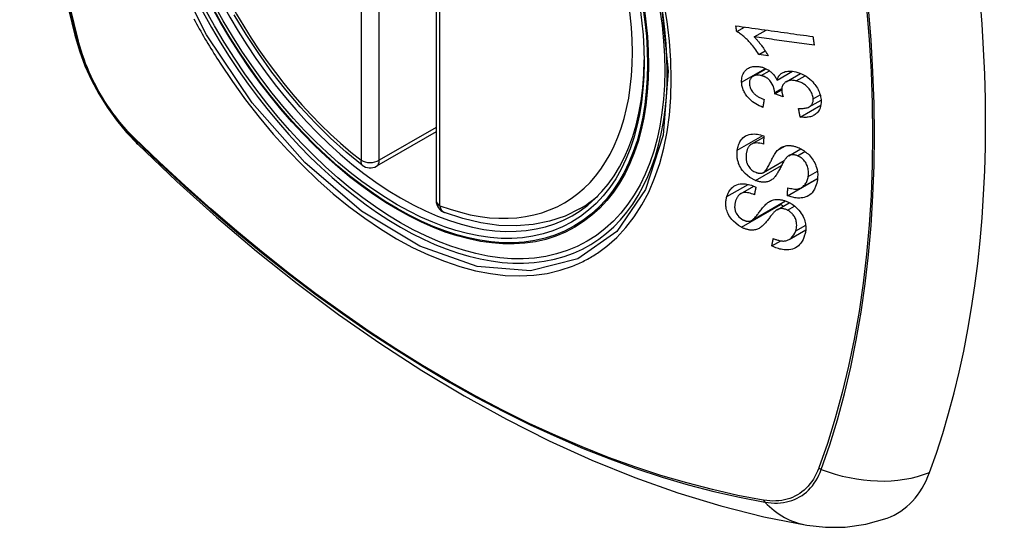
# Model space of a CAD drawing. Header units: inches. Extents: x 581 to 683, y 225 to 315.
# Tile 80 of 89: x 634.294 to 635.198, y 282.113 to 282.579. Entities that reach past the tile are written whole.
import ezdxf

# ---------------------------------------------------------------- set-up
doc = ezdxf.new("R2010")
doc.units = ezdxf.units.IN
doc.header["$MEASUREMENT"] = 0
doc.layers.add('Visible Edges(ANSI)', color=7, linetype='Continuous', lineweight=25)
doc.layers.add('Visible Tangent Edges(ANSI)', color=7, linetype='Continuous', lineweight=25)

msp = doc.modelspace()

# ---------------------------------------------------------------- linework, layer by layer
at = {"layer": 'Visible Edges(ANSI)'}
for p, q in [((634.67626, 282.89875), (634.67626, 282.41345)), ((634.95225, 282.56858), (634.95933, 282.57266)), ((634.96829, 282.5636), (634.97923, 282.56989)), ((634.97274, 282.54742), (634.97848, 282.55073)), ((634.98114, 282.54627), (634.97274, 282.54742)), ((634.96734, 282.5275), (634.97921, 282.53434)), ((634.9894, 282.52393), (635.00345, 282.53202)), ((634.99769, 282.52247), (635.01089, 282.53006)), ((634.98714, 282.51131), (634.99362, 282.51504)), ((634.99486, 282.50867), (634.98714, 282.51131)), ((635.01884, 282.4994), (635.02971, 282.50566)), ((635.01057, 282.49004), (635.02955, 282.50097)), ((634.67626, 282.47638), (634.62158, 282.4449)), ((634.9657, 282.46511), (634.97714, 282.47169)), ((635, 282.45451), (635.01108, 282.4609)), ((634.9768, 282.43911), (634.9959, 282.45011)), ((634.99892, 282.41778), (635.02638, 282.43359)), ((635.01173, 282.42522), (635.0265, 282.43373)), ((635.02638, 282.43359), (635.02639, 282.43366)), ((635.02648, 282.43352), (635.02638, 282.43359)), ((634.9559, 282.41964), (634.9679, 282.42655)), ((634.96581, 282.39504), (634.99701, 282.413)), ((634.80807, 282.40571), (634.81838, 282.41164)), ((634.98933, 282.40491), (635.00058, 282.41138)), ((635.00049, 282.37762), (635.01566, 282.38636)), ((634.98456, 282.37175), (634.99266, 282.37641))]:
    msp.add_line(p, q, dxfattribs=at)
at = {"layer": 'Visible Edges(ANSI)', "flags": 128}
for points in [[(634.34797, 283.2731), (634.33514, 283.23499), (634.32408, 283.19576), (634.31479, 283.15547), (634.30724, 283.1142), (634.3014, 283.07201), (634.29725, 283.02896), (634.29478, 282.98512), (634.29396, 282.94055), (634.29477, 282.8953), (634.2972, 282.84945), (634.30122, 282.80305), (634.30681, 282.75618), (634.31396, 282.70889), (634.32264, 282.66125), (634.33283, 282.61334), (634.34451, 282.56522)], [(634.60845, 282.4458), (634.59375, 282.4578), (634.57932, 282.47079), (634.56523, 282.4847), (634.55153, 282.49946), (634.53829, 282.51503), (634.52556, 282.53132), (634.5134, 282.54826), (634.50185, 282.56578), (634.49098, 282.58379)], [(634.95225, 282.56858), (634.95222, 282.56879), (634.95219, 282.56901), (634.95216, 282.56922), (634.95213, 282.56944), (634.95209, 282.56965), (634.95206, 282.56987), (634.95203, 282.57008), (634.952, 282.5703), (634.95197, 282.57051), (634.95194, 282.57073), (634.95191, 282.57094), (634.95188, 282.57116), (634.95185, 282.57137), (634.95182, 282.57159), (634.95179, 282.5718), (634.95176, 282.57202), (634.95173, 282.57223), (634.9517, 282.57245), (634.95167, 282.57266), (634.95164, 282.57288), (634.95161, 282.57309), (634.95158, 282.57331), (634.95155, 282.57353), (634.95152, 282.57374)], [(634.95152, 282.57374), (634.95445, 282.57333), (634.95738, 282.57293), (634.96032, 282.57252), (634.96326, 282.57211), (634.96621, 282.5717), (634.96917, 282.57129), (634.97212, 282.57088), (634.97508, 282.57047), (634.97805, 282.57006), (634.98101, 282.56965), (634.98397, 282.56924), (634.98694, 282.56883), (634.9899, 282.56842), (634.99286, 282.56801), (634.99582, 282.5676), (634.99877, 282.56719), (635.00173, 282.56678), (635.00468, 282.56637), (635.00762, 282.56596), (635.01056, 282.56556), (635.01349, 282.56515), (635.01641, 282.56475), (635.01933, 282.56434), (635.02223, 282.56394)], [(634.97274, 282.54742), (634.97179, 282.54891), (634.97084, 282.55033), (634.9699, 282.55168), (634.96895, 282.55296), (634.96802, 282.55418), (634.96709, 282.55534), (634.96618, 282.55643), (634.96527, 282.55747), (634.96439, 282.55845), (634.96352, 282.55938), (634.96267, 282.56025), (634.96184, 282.56107), (634.96104, 282.56184), (634.96027, 282.56256), (634.95952, 282.56324), (634.95877, 282.5639), (634.958, 282.56455), (634.95721, 282.56519), (634.95641, 282.56582), (634.9556, 282.56642), (634.95478, 282.567), (634.95394, 282.56756), (634.9531, 282.56808), (634.95225, 282.56858)], [(634.34451, 282.56522), (634.34875, 282.55092), (634.35389, 282.53719), (634.35988, 282.52398), (634.36668, 282.51125), (634.3743, 282.49899), (634.38275, 282.4872), (634.39208, 282.47587), (634.40235, 282.46505)], [(634.96829, 282.5636), (634.96878, 282.56312), (634.96926, 282.56263), (634.96974, 282.56212), (634.97021, 282.56162), (634.97068, 282.5611), (634.97114, 282.56058), (634.97159, 282.56005), (634.97204, 282.55952), (634.97248, 282.55898), (634.97292, 282.55844), (634.97335, 282.5579), (634.97377, 282.55736), (634.97418, 282.55682), (634.97459, 282.55629), (634.97505, 282.55567), (634.97559, 282.55493), (634.9762, 282.55408), (634.97687, 282.55313), (634.97757, 282.55211), (634.97829, 282.55102), (634.97903, 282.54988), (634.97976, 282.5487), (634.98047, 282.54749), (634.98114, 282.54627)], [(635.02344, 282.556), (635.02116, 282.55631), (635.01887, 282.55663), (635.01659, 282.55694), (635.01429, 282.55726), (635.012, 282.55757), (635.0097, 282.55789), (635.0074, 282.55821), (635.0051, 282.55852), (635.0028, 282.55884), (635.0005, 282.55916), (634.99819, 282.55947), (634.99589, 282.55979), (634.99358, 282.56011), (634.99128, 282.56043), (634.98897, 282.56074), (634.98667, 282.56106), (634.98437, 282.56138), (634.98206, 282.5617), (634.97976, 282.56201), (634.97746, 282.56233), (634.97517, 282.56265), (634.97287, 282.56296), (634.97058, 282.56328), (634.96829, 282.5636)], [(635.02223, 282.56394), (635.02228, 282.56361), (635.02233, 282.56328), (635.02238, 282.56295), (635.02243, 282.56262), (635.02248, 282.56228), (635.02253, 282.56195), (635.02258, 282.56162), (635.02263, 282.56129), (635.02268, 282.56096), (635.02273, 282.56063), (635.02278, 282.5603), (635.02283, 282.55997), (635.02288, 282.55964), (635.02293, 282.5593), (635.02299, 282.55897), (635.02304, 282.55864), (635.02309, 282.55831), (635.02314, 282.55798), (635.02319, 282.55765), (635.02324, 282.55732), (635.02329, 282.55699), (635.02334, 282.55666), (635.02339, 282.55633), (635.02344, 282.556)], [(634.95678, 282.5221), (634.95677, 282.52345), (634.95685, 282.52478), (634.95703, 282.52607), (634.95732, 282.52731), (634.9577, 282.52851), (634.95819, 282.52965), (634.95878, 282.53073), (634.95945, 282.53174), (634.96021, 282.53266), (634.96106, 282.5335), (634.96201, 282.53425), (634.96302, 282.53489), (634.96405, 282.5354), (634.96508, 282.53579), (634.96608, 282.53609), (634.96705, 282.5363), (634.96796, 282.53645), (634.96887, 282.53654), (634.96979, 282.53658), (634.97073, 282.53657), (634.97167, 282.53651), (634.97263, 282.5364), (634.9736, 282.53624), (634.97458, 282.53603)], [(634.97458, 282.53603), (634.97524, 282.53587), (634.9759, 282.53568), (634.97655, 282.53546), (634.9772, 282.53523), (634.97785, 282.53497), (634.9785, 282.53469), (634.97914, 282.53438), (634.97977, 282.53405), (634.98039, 282.5337), (634.98101, 282.53333), (634.98163, 282.53292), (634.98227, 282.53248), (634.98293, 282.53198), (634.9836, 282.53144), (634.98428, 282.53084), (634.98496, 282.53018), (634.98564, 282.52948), (634.98628, 282.52874), (634.98689, 282.52797), (634.98746, 282.5272), (634.98799, 282.5264), (634.98849, 282.52559), (634.98896, 282.52476), (634.9894, 282.52393)], [(634.9894, 282.52393), (634.98955, 282.52454), (634.98974, 282.52513), (634.98995, 282.5257), (634.99019, 282.52626), (634.99045, 282.52681), (634.99075, 282.52733), (634.99107, 282.52783), (634.99143, 282.52832), (634.99181, 282.52877), (634.99223, 282.52921), (634.99267, 282.52961), (634.99314, 282.52998), (634.99364, 282.53033), (634.9942, 282.53067), (634.99489, 282.53103), (634.99575, 282.53138), (634.99677, 282.53171), (634.99797, 282.53197), (634.99932, 282.53215), (635.00071, 282.5322), (635.00214, 282.53215), (635.00359, 282.532), (635.00506, 282.53177), (635.00654, 282.53145)], [(635.00654, 282.53145), (635.00847, 282.53092), (635.01038, 282.53026), (635.01228, 282.52946), (635.01415, 282.52851), (635.01595, 282.52743), (635.01768, 282.52621), (635.01933, 282.52488), (635.02081, 282.52353), (635.0221, 282.52221), (635.02321, 282.52097), (635.02412, 282.51984), (635.02491, 282.51877), (635.02565, 282.51768), (635.02632, 282.51658), (635.02694, 282.51545), (635.0275, 282.5143), (635.028, 282.51314), (635.02843, 282.51198), (635.0288, 282.51082), (635.02911, 282.50966), (635.02935, 282.5085), (635.02954, 282.50734), (635.02967, 282.50619), (635.02975, 282.50505)], [(634.97624, 282.49894), (634.97462, 282.49961), (634.97301, 282.50036), (634.97143, 282.50118), (634.96987, 282.50208), (634.96835, 282.50305), (634.96688, 282.50412), (634.96552, 282.50523), (634.96432, 282.50631), (634.96329, 282.50736), (634.96239, 282.50836), (634.96163, 282.50929), (634.96094, 282.51022), (634.9603, 282.51116), (634.95972, 282.51211), (634.95918, 282.51309), (634.9587, 282.51408), (634.95827, 282.51509), (634.9579, 282.51609), (634.95759, 282.51709), (634.95732, 282.5181), (634.95712, 282.51911), (634.95696, 282.52011), (634.95684, 282.52111), (634.95678, 282.5221)], [(634.97471, 282.52813), (634.97398, 282.52829), (634.97325, 282.52841), (634.97253, 282.52849), (634.97182, 282.52854), (634.97112, 282.52853), (634.97043, 282.52848), (634.96977, 282.52839), (634.96914, 282.52824), (634.96852, 282.52805), (634.96794, 282.52781), (634.96737, 282.52752), (634.96684, 282.52719), (634.96634, 282.52681), (634.96589, 282.52639), (634.96548, 282.52594), (634.96512, 282.52545), (634.96481, 282.52493), (634.96455, 282.52437), (634.96433, 282.52378), (634.96417, 282.52317), (634.96405, 282.52253), (634.96398, 282.52188), (634.96396, 282.52121), (634.96397, 282.52053)], [(634.98719, 282.51252), (634.98674, 282.51568), (634.98566, 282.51883), (634.98405, 282.52177), (634.98273, 282.52353), (634.98223, 282.52407), (634.98189, 282.5244), (634.98155, 282.52471), (634.9812, 282.52502), (634.98084, 282.52531), (634.98047, 282.52558), (634.98009, 282.52585), (634.9797, 282.5261), (634.97931, 282.52634), (634.9789, 282.52657), (634.97849, 282.52678), (634.97808, 282.52698), (634.97767, 282.52716), (634.97725, 282.52734), (634.97683, 282.5275), (634.97641, 282.52765), (634.97598, 282.52778), (634.97556, 282.52791), (634.97514, 282.52803), (634.97471, 282.52813)], [(635.00701, 282.52324), (635.0062, 282.52341), (635.0054, 282.52356), (635.0046, 282.52366), (635.00381, 282.52373), (635.00303, 282.52376), (635.00226, 282.52374), (635.00151, 282.52368), (635.00077, 282.52357), (635.00006, 282.52342), (634.99938, 282.52322), (634.99873, 282.52298), (634.9981, 282.52269), (634.9975, 282.52235), (634.99691, 282.52196), (634.99632, 282.52149), (634.99575, 282.52094), (634.99521, 282.5203), (634.99474, 282.51958), (634.99435, 282.5188), (634.99405, 282.51797), (634.99383, 282.5171), (634.99369, 282.51618), (634.99363, 282.51525), (634.99364, 282.51428)], [(635.0225, 282.50682), (635.02241, 282.50783), (635.02225, 282.50886), (635.022, 282.5099), (635.02167, 282.51093), (635.02125, 282.51195), (635.02075, 282.51296), (635.02016, 282.51396), (635.01952, 282.5149), (635.01885, 282.51578), (635.01816, 282.51658), (635.01749, 282.5173), (635.0168, 282.51798), (635.01609, 282.51862), (635.01535, 282.51923), (635.01459, 282.51981), (635.0138, 282.52035), (635.01299, 282.52085), (635.01216, 282.52131), (635.01132, 282.52174), (635.01047, 282.52211), (635.00961, 282.52245), (635.00875, 282.52275), (635.00788, 282.52301), (635.00701, 282.52324)], [(634.96397, 282.52053), (634.96407, 282.51943), (634.96427, 282.51832), (634.96458, 282.51721), (634.96502, 282.51611), (634.96557, 282.51502), (634.96619, 282.51403), (634.9668, 282.51318), (634.96738, 282.51249), (634.96789, 282.51193), (634.96842, 282.5114), (634.96898, 282.5109), (634.96956, 282.51042), (634.97015, 282.50996), (634.97077, 282.50952), (634.97139, 282.50911), (634.97204, 282.50871), (634.97269, 282.50833), (634.97335, 282.50797), (634.97402, 282.50764), (634.9747, 282.50731), (634.97538, 282.50701), (634.97606, 282.50672), (634.97674, 282.50645), (634.97742, 282.50619)], [(634.98714, 282.51131), (634.98715, 282.51136), (634.98715, 282.51141), (634.98715, 282.51146), (634.98716, 282.51151), (634.98716, 282.51156), (634.98717, 282.51161), (634.98717, 282.51166), (634.98717, 282.51171), (634.98718, 282.51176), (634.98718, 282.51181), (634.98718, 282.51186), (634.98719, 282.51192), (634.98719, 282.51197), (634.98719, 282.51202), (634.98719, 282.51207), (634.98719, 282.51212), (634.98719, 282.51217), (634.9872, 282.51222), (634.9872, 282.51227), (634.9872, 282.51232), (634.9872, 282.51237), (634.9872, 282.51242), (634.98719, 282.51247), (634.98719, 282.51252)], [(634.99364, 282.51428), (634.99365, 282.51406), (634.99367, 282.51384), (634.99369, 282.51361), (634.99371, 282.51339), (634.99374, 282.51316), (634.99378, 282.51293), (634.99382, 282.5127), (634.99386, 282.51247), (634.9939, 282.51223), (634.99395, 282.512), (634.994, 282.51176), (634.99406, 282.51152), (634.99411, 282.51128), (634.99417, 282.51104), (634.99423, 282.5108), (634.9943, 282.51056), (634.99436, 282.51032), (634.99443, 282.51008), (634.9945, 282.50984), (634.99457, 282.50961), (634.99464, 282.50937), (634.99472, 282.50914), (634.99479, 282.5089), (634.99486, 282.50867)], [(634.97742, 282.50619), (634.97737, 282.50589), (634.97732, 282.50559), (634.97727, 282.50529), (634.97722, 282.50498), (634.97717, 282.50468), (634.97712, 282.50438), (634.97708, 282.50408), (634.97703, 282.50377), (634.97698, 282.50347), (634.97693, 282.50317), (634.97688, 282.50287), (634.97683, 282.50256), (634.97678, 282.50226), (634.97673, 282.50196), (634.97668, 282.50166), (634.97663, 282.50136), (634.97658, 282.50105), (634.97654, 282.50075), (634.97649, 282.50045), (634.97644, 282.50015), (634.97639, 282.49984), (634.97634, 282.49954), (634.97629, 282.49924), (634.97624, 282.49894)], [(635.00902, 282.49794), (635.01007, 282.49789), (635.01111, 282.49787), (635.01215, 282.49789), (635.01318, 282.49794), (635.01418, 282.49803), (635.01516, 282.49817), (635.01611, 282.49836), (635.01703, 282.49861), (635.01791, 282.49894), (635.01873, 282.49933), (635.01944, 282.49978), (635.02003, 282.50024), (635.02051, 282.50071), (635.02091, 282.50117), (635.02124, 282.50164), (635.02154, 282.50212), (635.0218, 282.50264), (635.02201, 282.50317), (635.02219, 282.50373), (635.02233, 282.50431), (635.02243, 282.50492), (635.02249, 282.50554), (635.02251, 282.50617), (635.0225, 282.50682)], [(635.02975, 282.50505), (635.02976, 282.50328), (635.02963, 282.50156), (635.02934, 282.4999), (635.02888, 282.49832), (635.02824, 282.49684), (635.02746, 282.49553), (635.02662, 282.49445), (635.02578, 282.49357), (635.02497, 282.49288), (635.02421, 282.49232), (635.02343, 282.49183), (635.02261, 282.49138), (635.02176, 282.49098), (635.02087, 282.49064), (635.01994, 282.49035), (635.01897, 282.49011), (635.01798, 282.48993), (635.01697, 282.4898), (635.01595, 282.48972), (635.0149, 282.4897), (635.01384, 282.48972), (635.01276, 282.48978), (635.01167, 282.48989), (635.01057, 282.49004)], [(635.01057, 282.49004), (635.01051, 282.49037), (635.01044, 282.4907), (635.01038, 282.49103), (635.01031, 282.49135), (635.01025, 282.49168), (635.01018, 282.49201), (635.01012, 282.49234), (635.01005, 282.49267), (635.00999, 282.493), (635.00992, 282.49333), (635.00986, 282.49366), (635.00979, 282.49399), (635.00973, 282.49432), (635.00967, 282.49465), (635.0096, 282.49498), (635.00954, 282.49531), (635.00947, 282.49564), (635.00941, 282.49597), (635.00934, 282.4963), (635.00928, 282.49662), (635.00922, 282.49695), (635.00915, 282.49728), (635.00909, 282.49761), (635.00902, 282.49794)], [(634.95281, 282.45963), (634.95299, 282.46079), (634.95323, 282.46194), (634.95352, 282.46306), (634.95386, 282.46415), (634.95425, 282.46522), (634.9547, 282.46625), (634.95521, 282.46724), (634.95578, 282.4682), (634.95642, 282.46911), (634.95714, 282.46999), (634.95804, 282.47092), (634.95914, 282.47184), (634.96047, 282.4727), (634.96204, 282.47344), (634.96367, 282.47396), (634.96529, 282.47429), (634.96687, 282.47445), (634.96836, 282.47448), (634.96981, 282.47441), (634.97126, 282.47425), (634.97273, 282.474), (634.97421, 282.47365), (634.9757, 282.47322), (634.9772, 282.47271)], [(634.9772, 282.47271), (634.97718, 282.4724), (634.97716, 282.47208), (634.97714, 282.47177), (634.97713, 282.47146), (634.97711, 282.47114), (634.97709, 282.47083), (634.97707, 282.47051), (634.97705, 282.4702), (634.97704, 282.46989), (634.97702, 282.46957), (634.977, 282.46926), (634.97698, 282.46894), (634.97697, 282.46863), (634.97695, 282.46832), (634.97693, 282.468), (634.97691, 282.46769), (634.9769, 282.46738), (634.97688, 282.46706), (634.97686, 282.46675), (634.97685, 282.46643), (634.97683, 282.46612), (634.97681, 282.46581), (634.97679, 282.46549), (634.97678, 282.46518)], [(634.40235, 282.46505), (634.43817, 282.43092), (634.47454, 282.39819), (634.51143, 282.36691), (634.54878, 282.33713), (634.58656, 282.30891), (634.6247, 282.28229), (634.66317, 282.25733), (634.70191, 282.23408), (634.7409, 282.21258), (634.78007, 282.19288), (634.8194, 282.17503), (634.85883, 282.15908), (634.89832, 282.14508), (634.93783, 282.13309), (634.97731, 282.12314), (635.0167, 282.11531)], [(634.96957, 282.43181), (634.96444, 282.43452), (634.95999, 282.43818), (634.95746, 282.44107), (634.95643, 282.44255), (634.95562, 282.44392), (634.95497, 282.44521), (634.95445, 282.44638), (634.95406, 282.44741), (634.95377, 282.44828), (634.95353, 282.44907), (634.95333, 282.44985), (634.95314, 282.45063), (634.95299, 282.4514), (634.95285, 282.45217), (634.95275, 282.45294), (634.95266, 282.45371), (634.9526, 282.45447), (634.95257, 282.45522), (634.95255, 282.45597), (634.95256, 282.45672), (634.95259, 282.45746), (634.95264, 282.45819), (634.95271, 282.45891), (634.95281, 282.45963)], [(634.97678, 282.46518), (634.97522, 282.46562), (634.97366, 282.46596), (634.97213, 282.46618), (634.97063, 282.46626), (634.96919, 282.46619), (634.96782, 282.46595), (634.96663, 282.46556), (634.96572, 282.46511), (634.96505, 282.46468), (634.96457, 282.4643), (634.96413, 282.46389), (634.96373, 282.46344), (634.96337, 282.46297), (634.96303, 282.46248), (634.96273, 282.46196), (634.96245, 282.46142), (634.9622, 282.46086), (634.96198, 282.46029), (634.96178, 282.45971), (634.96161, 282.45911), (634.96145, 282.4585), (634.96132, 282.45789), (634.9612, 282.45726), (634.9611, 282.45664)], [(634.9765, 282.43895), (634.97712, 282.43931), (634.97773, 282.43981), (634.97836, 282.44044), (634.97897, 282.44118), (634.97957, 282.442), (634.98015, 282.44286), (634.98069, 282.44374), (634.98119, 282.4446), (634.98165, 282.44544), (634.98209, 282.44628), (634.98252, 282.44711), (634.98293, 282.44794), (634.98335, 282.44878), (634.98377, 282.44965), (634.98421, 282.45053), (634.98467, 282.45145), (634.98516, 282.4524), (634.9857, 282.4534), (634.98628, 282.45444), (634.98691, 282.4555), (634.98756, 282.45655), (634.98823, 282.45755), (634.9889, 282.45847), (634.98957, 282.45926)], [(634.98957, 282.45926), (634.99026, 282.45995), (634.991, 282.4606), (634.99177, 282.46122), (634.99259, 282.46178), (634.99346, 282.46229), (634.99437, 282.46273), (634.99534, 282.46312), (634.99631, 282.46342), (634.99726, 282.46363), (634.99816, 282.46377), (634.99903, 282.46386), (634.99984, 282.46389), (635.0006, 282.46388), (635.0013, 282.46385), (635.002, 282.46379), (635.0027, 282.4637), (635.00341, 282.46359), (635.00411, 282.46345), (635.00482, 282.46329), (635.00553, 282.4631), (635.00625, 282.46289), (635.00696, 282.46266), (635.00767, 282.46241), (635.00839, 282.46213)], [(635.00839, 282.46213), (635.00951, 282.46166), (635.01061, 282.46114), (635.0117, 282.46057), (635.01277, 282.45994), (635.01382, 282.45927), (635.01484, 282.45855), (635.01583, 282.45779), (635.0168, 282.45699), (635.01775, 282.45614), (635.01872, 282.45519), (635.01969, 282.45416), (635.02064, 282.45304), (635.02157, 282.45182), (635.02244, 282.45053), (635.02322, 282.44922), (635.02392, 282.44789), (635.02453, 282.44654), (635.02506, 282.44518), (635.02554, 282.44369), (635.02602, 282.44185), (635.02641, 282.43966), (635.02662, 282.43723), (635.02659, 282.43483), (635.02635, 282.4325)], [(634.9611, 282.45664), (634.96104, 282.45613), (634.96098, 282.45562), (634.96093, 282.45511), (634.96089, 282.4546), (634.96086, 282.45408), (634.96085, 282.45356), (634.96085, 282.45304), (634.96086, 282.45251), (634.96088, 282.45197), (634.96093, 282.45143), (634.96098, 282.45089), (634.96106, 282.45034), (634.96116, 282.44979), (634.96128, 282.44924), (634.96142, 282.44869), (634.96159, 282.44813), (634.96178, 282.44758), (634.96201, 282.447), (634.96251, 282.44598), (634.96344, 282.4445), (634.96474, 282.44286), (634.96628, 282.4414), (634.96803, 282.44019), (634.96989, 282.43928)], [(634.99702, 282.45176), (634.9967, 282.45132), (634.99635, 282.4508), (634.99598, 282.45021), (634.99559, 282.44955), (634.99519, 282.44884), (634.99477, 282.44808), (634.99434, 282.44728), (634.9939, 282.44644), (634.99344, 282.44558), (634.99298, 282.44469), (634.99252, 282.4438), (634.99204, 282.4429), (634.99157, 282.442), (634.99109, 282.44111), (634.99062, 282.44024), (634.99014, 282.4394), (634.98967, 282.43859), (634.98919, 282.43781), (634.9887, 282.43703), (634.98818, 282.43627), (634.98765, 282.43554), (634.98711, 282.43486), (634.98656, 282.43423), (634.986, 282.43368)], [(635.00805, 282.4545), (635.00738, 282.45475), (635.00672, 282.45497), (635.00605, 282.45515), (635.00538, 282.45528), (635.00472, 282.45538), (635.00407, 282.45543), (635.00343, 282.45544), (635.00284, 282.45541), (635.00229, 282.45534), (635.00179, 282.45523), (635.00132, 282.4551), (635.00089, 282.45495), (635.0005, 282.45478), (635.00011, 282.45458), (634.99975, 282.45436), (634.99939, 282.45413), (634.99905, 282.45387), (634.99872, 282.4536), (634.99841, 282.45332), (634.99811, 282.45302), (634.99782, 282.45272), (634.99754, 282.4524), (634.99728, 282.45208), (634.99702, 282.45176)], [(635.01793, 282.43549), (635.01805, 282.43644), (635.01813, 282.43741), (635.01817, 282.4384), (635.01816, 282.4394), (635.01809, 282.44041), (635.01798, 282.44143), (635.0178, 282.44247), (635.01756, 282.44351), (635.01727, 282.44454), (635.0169, 282.44558), (635.01646, 282.44661), (635.01594, 282.44762), (635.01534, 282.44862), (635.01465, 282.44956), (635.01395, 282.4504), (635.01324, 282.45113), (635.01256, 282.45175), (635.01193, 282.45227), (635.01132, 282.45273), (635.01069, 282.45315), (635.01005, 282.45354), (635.0094, 282.45389), (635.00873, 282.45422), (635.00805, 282.4545)], [(634.986, 282.43368), (634.98536, 282.43311), (634.98467, 282.43258), (634.98395, 282.43208), (634.98318, 282.43164), (634.98238, 282.43125), (634.98153, 282.43091), (634.98064, 282.43064), (634.97978, 282.43044), (634.97895, 282.43031), (634.97817, 282.43023), (634.97743, 282.4302), (634.97676, 282.4302), (634.97615, 282.43023), (634.97556, 282.43028), (634.97497, 282.43034), (634.97438, 282.43043), (634.97379, 282.43054), (634.97319, 282.43067), (634.97259, 282.43081), (634.97199, 282.43098), (634.97139, 282.43116), (634.97078, 282.43136), (634.97018, 282.43158), (634.96957, 282.43181)], [(634.96989, 282.43928), (634.97019, 282.43916), (634.97049, 282.43905), (634.97078, 282.43895), (634.97108, 282.43886), (634.97137, 282.43877), (634.97167, 282.4387), (634.97196, 282.43863), (634.97226, 282.43857), (634.97255, 282.43852), (634.97284, 282.43848), (634.97313, 282.43845), (634.97341, 282.43843), (634.9737, 282.43842), (634.97398, 282.43842), (634.97425, 282.43843), (634.97452, 282.43845), (634.97479, 282.43848), (634.97505, 282.43852), (634.9753, 282.43857), (634.97555, 282.43863), (634.97579, 282.4387), (634.97603, 282.43877), (634.97627, 282.43886), (634.9765, 282.43895)], [(635.02635, 282.4325), (635.0257, 282.42919), (635.02477, 282.42613), (635.02371, 282.42371), (635.02262, 282.4219), (635.02161, 282.4206), (635.02063, 282.41959), (635.01956, 282.41868), (635.01838, 282.41788), (635.01709, 282.4172), (635.01571, 282.41664), (635.01431, 282.41622), (635.01293, 282.41593), (635.01159, 282.41576), (635.01032, 282.41567), (635.00913, 282.41566), (635.00802, 282.41571), (635.0069, 282.4158), (635.00578, 282.41594), (635.00465, 282.41614), (635.00351, 282.41638), (635.00237, 282.41666), (635.00123, 282.41699), (635.00008, 282.41736), (634.99892, 282.41778)], [(634.99915, 282.42517), (635.00037, 282.42483), (635.00159, 282.42453), (635.00281, 282.42428), (635.00402, 282.42409), (635.00522, 282.42397), (635.00639, 282.42392), (635.00752, 282.42396), (635.0086, 282.4241), (635.00964, 282.42433), (635.01065, 282.42469), (635.01163, 282.42516), (635.01252, 282.42573), (635.01333, 282.42636), (635.01405, 282.42704), (635.0147, 282.42776), (635.01527, 282.42849), (635.01578, 282.42925), (635.01623, 282.43005), (635.01664, 282.43089), (635.01699, 282.43175), (635.01729, 282.43265), (635.01755, 282.43357), (635.01776, 282.43452), (635.01793, 282.43549)], [(634.94323, 282.417), (634.9436, 282.41812), (634.94403, 282.41921), (634.94452, 282.42027), (634.94506, 282.42129), (634.94566, 282.42227), (634.94633, 282.42321), (634.94706, 282.42409), (634.94786, 282.42492), (634.94874, 282.4257), (634.94975, 282.42645), (634.95093, 282.42716), (634.95228, 282.42777), (634.95383, 282.42827), (634.95548, 282.4286), (634.95711, 282.42874), (634.95869, 282.42874), (634.9602, 282.42862), (634.9616, 282.42843), (634.96299, 282.42815), (634.96438, 282.42779), (634.96577, 282.42736), (634.96715, 282.42685), (634.96854, 282.42628), (634.96992, 282.42563)], [(634.96992, 282.42563), (634.96986, 282.42534), (634.9698, 282.42505), (634.96974, 282.42476), (634.96968, 282.42447), (634.96962, 282.42419), (634.96955, 282.4239), (634.96949, 282.42361), (634.96943, 282.42332), (634.96937, 282.42303), (634.96931, 282.42275), (634.96925, 282.42246), (634.96919, 282.42217), (634.96913, 282.42188), (634.96907, 282.42159), (634.96901, 282.42131), (634.96895, 282.42102), (634.96889, 282.42073), (634.96883, 282.42044), (634.96877, 282.42015), (634.96871, 282.41987), (634.96865, 282.41958), (634.96859, 282.41929), (634.96853, 282.419), (634.96847, 282.41871)], [(634.99892, 282.41778), (634.99893, 282.41809), (634.99894, 282.41839), (634.99895, 282.4187), (634.99896, 282.41901), (634.99897, 282.41932), (634.99898, 282.41962), (634.99899, 282.41993), (634.999, 282.42024), (634.99901, 282.42055), (634.99902, 282.42086), (634.99902, 282.42116), (634.99903, 282.42147), (634.99904, 282.42178), (634.99905, 282.42209), (634.99906, 282.4224), (634.99907, 282.4227), (634.99908, 282.42301), (634.99909, 282.42332), (634.9991, 282.42363), (634.99911, 282.42394), (634.99912, 282.42425), (634.99913, 282.42455), (634.99914, 282.42486), (634.99915, 282.42517)], [(634.95655, 282.38895), (634.95388, 282.39056), (634.95137, 282.39246), (634.94929, 282.39438), (634.94779, 282.39603), (634.94678, 282.39729), (634.94591, 282.39852), (634.94514, 282.39978), (634.94447, 282.40105), (634.94388, 282.40235), (634.94341, 282.40362), (634.94304, 282.40485), (634.94275, 282.40603), (634.94254, 282.40715), (634.9424, 282.40821), (634.94232, 282.40919), (634.94227, 282.41011), (634.94227, 282.41102), (634.9423, 282.41191), (634.94237, 282.41279), (634.94248, 282.41366), (634.94262, 282.41452), (634.94279, 282.41536), (634.94299, 282.41618), (634.94323, 282.417)], [(634.95129, 282.41305), (634.95114, 282.41254), (634.951, 282.41203), (634.95087, 282.41151), (634.95076, 282.41099), (634.95065, 282.41046), (634.95057, 282.40992), (634.95049, 282.40937), (634.95044, 282.40882), (634.95041, 282.40827), (634.95039, 282.4077), (634.9504, 282.40712), (634.95044, 282.40654), (634.9505, 282.40595), (634.95059, 282.40535), (634.95072, 282.40473), (634.95094, 282.40395), (634.95129, 282.40302), (634.9518, 282.40193), (634.95251, 282.40072), (634.95335, 282.39955), (634.95432, 282.39844), (634.95543, 282.39743), (634.95663, 282.39654), (634.9579, 282.39578)], [(634.96847, 282.41871), (634.96724, 282.41922), (634.966, 282.41968), (634.96475, 282.42006), (634.96352, 282.42037), (634.9623, 282.42059), (634.9611, 282.42071), (634.95994, 282.42072), (634.95883, 282.42062), (634.95779, 282.42041), (634.9569, 282.42012), (634.95615, 282.41978), (634.95553, 282.41941), (634.95499, 282.41903), (634.9545, 282.41861), (634.95404, 282.41815), (634.95362, 282.41767), (634.95323, 282.41715), (634.95288, 282.41662), (634.95255, 282.41606), (634.95225, 282.41549), (634.95198, 282.4149), (634.95173, 282.41429), (634.9515, 282.41367), (634.95129, 282.41305)], [(634.98075, 282.41143), (634.98155, 282.41198), (634.98238, 282.41248), (634.98326, 282.41293), (634.98417, 282.41334), (634.98513, 282.41369), (634.98612, 282.41398), (634.98716, 282.4142), (634.98819, 282.41434), (634.98918, 282.41441), (634.99012, 282.41442), (634.99101, 282.41437), (634.99185, 282.41429), (634.99262, 282.41418), (634.99334, 282.41405), (634.99406, 282.4139), (634.99477, 282.41372), (634.99548, 282.41352), (634.99619, 282.4133), (634.99689, 282.41305), (634.9976, 282.41277), (634.99831, 282.41248), (634.99901, 282.41216), (634.99971, 282.41183), (635.00041, 282.41147)], [(634.80807, 282.40571), (634.79469, 282.39914), (634.78045, 282.39433), (634.76549, 282.39131), (634.74994, 282.39008), (634.7339, 282.39061), (634.71749, 282.39287), (634.7008, 282.39682), (634.68391, 282.4024)], [(634.9646, 282.39453), (634.96527, 282.39476), (634.96596, 282.39513), (634.96667, 282.39561), (634.96739, 282.39619), (634.96811, 282.39685), (634.96882, 282.39756), (634.9695, 282.3983), (634.97014, 282.39903), (634.97074, 282.39976), (634.97131, 282.40047), (634.97186, 282.40118), (634.9724, 282.4019), (634.97295, 282.40263), (634.9735, 282.40336), (634.97407, 282.40412), (634.97466, 282.4049), (634.9753, 282.40571), (634.97598, 282.40655), (634.97671, 282.40743), (634.97749, 282.40832), (634.97831, 282.4092), (634.97913, 282.41004), (634.97995, 282.41079), (634.98075, 282.41143)], [(634.99901, 282.40444), (634.99833, 282.40478), (634.99764, 282.40508), (634.99694, 282.40535), (634.99625, 282.40558), (634.99555, 282.40576), (634.99486, 282.40589), (634.99419, 282.40597), (634.99357, 282.40601), (634.993, 282.40601), (634.99247, 282.40597), (634.99199, 282.4059), (634.99155, 282.40581), (634.99114, 282.4057), (634.99074, 282.40557), (634.99035, 282.40542), (634.98998, 282.40525), (634.98961, 282.40506), (634.98925, 282.40486), (634.98891, 282.40465), (634.98857, 282.40442), (634.98825, 282.40419), (634.98793, 282.40395), (634.98763, 282.4037), (634.98734, 282.40344)], [(634.99284, 282.40984), (634.99282, 282.40986), (634.9928, 282.40988), (634.99278, 282.4099), (634.99276, 282.40992), (634.99273, 282.40994), (634.99271, 282.40996), (634.99269, 282.40998), (634.99267, 282.41), (634.99265, 282.41002), (634.99263, 282.41004), (634.99261, 282.41006), (634.99259, 282.41008), (634.99257, 282.4101), (634.99254, 282.41012), (634.99252, 282.41014), (634.9925, 282.41016), (634.99248, 282.41018), (634.99246, 282.4102), (634.99244, 282.41022), (634.99242, 282.41024), (634.9924, 282.41026), (634.99238, 282.41027), (634.99236, 282.41029), (634.99234, 282.41031)], [(634.99494, 282.40814), (634.99486, 282.4082), (634.99477, 282.40827), (634.99468, 282.40833), (634.99459, 282.40839), (634.99451, 282.40846), (634.99442, 282.40853), (634.99433, 282.40859), (634.99425, 282.40866), (634.99416, 282.40873), (634.99407, 282.4088), (634.99398, 282.40887), (634.9939, 282.40894), (634.99381, 282.40901), (634.99372, 282.40908), (634.99363, 282.40915), (634.99354, 282.40923), (634.99346, 282.4093), (634.99337, 282.40938), (634.99328, 282.40945), (634.99319, 282.40953), (634.9931, 282.40961), (634.99302, 282.40969), (634.99293, 282.40976), (634.99284, 282.40984)], [(635.00646, 282.38542), (635.00683, 282.38668), (635.0071, 282.38799), (635.00728, 282.38934), (635.00735, 282.39073), (635.0073, 282.39205), (635.00717, 282.39323), (635.00698, 282.39425), (635.00677, 282.39515), (635.00649, 282.39603), (635.00615, 282.3969), (635.00575, 282.39778), (635.00526, 282.39864), (635.00472, 282.39947), (635.00415, 282.40022), (635.00359, 282.40088), (635.00305, 282.40145), (635.00257, 282.40191), (635.0021, 282.40234), (635.00162, 282.40274), (635.00112, 282.40312), (635.00061, 282.40348), (635.00009, 282.40382), (634.99955, 282.40414), (634.99901, 282.40444)], [(635.00041, 282.41147), (635.00305, 282.40992), (635.00554, 282.40809), (635.0077, 282.40615), (635.00936, 282.40439), (635.01054, 282.40295), (635.01154, 282.40157), (635.01242, 282.40017), (635.0132, 282.39874), (635.01387, 282.39728), (635.01442, 282.39585), (635.01485, 282.39449), (635.01517, 282.39319), (635.01541, 282.39199), (635.01557, 282.39088), (635.01567, 282.38986), (635.01573, 282.38887), (635.01573, 282.38789), (635.0157, 282.38692), (635.01562, 282.38597), (635.01551, 282.38503), (635.01535, 282.38412), (635.01516, 282.38321), (635.01493, 282.38233), (635.01466, 282.38146)], [(634.9579, 282.39578), (634.95819, 282.39563), (634.95848, 282.39548), (634.95876, 282.39535), (634.95905, 282.39522), (634.95935, 282.3951), (634.95964, 282.39499), (634.95993, 282.39488), (634.96022, 282.39478), (634.96051, 282.3947), (634.9608, 282.39462), (634.96109, 282.39455), (634.96138, 282.39449), (634.96167, 282.39444), (634.96196, 282.3944), (634.96224, 282.39437), (634.96252, 282.39435), (634.96279, 282.39434), (634.96306, 282.39433), (634.96332, 282.39434), (634.96359, 282.39436), (634.96385, 282.39439), (634.9641, 282.39443), (634.96435, 282.39447), (634.9646, 282.39453)], [(634.98734, 282.40344), (634.98694, 282.40308), (634.98651, 282.40265), (634.98606, 282.40216), (634.98557, 282.40161), (634.98506, 282.40101), (634.98453, 282.40036), (634.98398, 282.39968), (634.98342, 282.39897), (634.98284, 282.39824), (634.98224, 282.39749), (634.98164, 282.39673), (634.98104, 282.39596), (634.98043, 282.3952), (634.97982, 282.39445), (634.97921, 282.39371), (634.9786, 282.39299), (634.978, 282.39231), (634.97741, 282.39165), (634.9768, 282.39101), (634.97617, 282.39038), (634.97552, 282.38978), (634.97487, 282.38922), (634.97422, 282.38872), (634.97358, 282.3883)], [(634.97358, 282.3883), (634.97284, 282.38786), (634.97207, 282.38747), (634.97126, 282.38712), (634.97042, 282.38682), (634.96955, 282.38657), (634.96864, 282.38638), (634.9677, 282.38626), (634.9668, 282.3862), (634.96594, 282.3862), (634.96513, 282.38624), (634.96438, 282.38631), (634.9637, 282.38641), (634.96307, 282.38653), (634.96248, 282.38666), (634.96188, 282.3868), (634.96129, 282.38697), (634.96069, 282.38715), (634.9601, 282.38736), (634.95951, 282.38758), (634.95891, 282.38782), (634.95832, 282.38808), (634.95773, 282.38835), (634.95714, 282.38864), (634.95655, 282.38895)], [(635.01466, 282.38146), (635.01399, 282.37957), (635.01319, 282.37773), (635.01227, 282.37598), (635.01121, 282.37434), (635.01006, 282.3729), (635.00887, 282.37171), (635.00766, 282.37075), (635.00636, 282.36993), (635.00496, 282.36925), (635.00345, 282.36871), (635.00184, 282.36833), (635.00022, 282.36811), (634.99865, 282.36803), (634.99714, 282.36806), (634.99572, 282.36819), (634.99442, 282.36837), (634.99319, 282.3686), (634.99195, 282.36889), (634.99072, 282.36924), (634.98949, 282.36964), (634.98825, 282.37009), (634.98702, 282.3706), (634.98579, 282.37115), (634.98456, 282.37175)], [(634.98456, 282.37175), (634.98462, 282.37203), (634.98467, 282.37231), (634.98472, 282.3726), (634.98477, 282.37288), (634.98482, 282.37316), (634.98488, 282.37345), (634.98493, 282.37373), (634.98498, 282.37401), (634.98503, 282.3743), (634.98509, 282.37458), (634.98514, 282.37486), (634.98519, 282.37514), (634.98524, 282.37543), (634.9853, 282.37571), (634.98535, 282.37599), (634.9854, 282.37628), (634.98545, 282.37656), (634.98551, 282.37684), (634.98556, 282.37713), (634.98561, 282.37741), (634.98566, 282.37769), (634.98572, 282.37798), (634.98577, 282.37826), (634.98582, 282.37854)], [(634.98582, 282.37854), (634.9865, 282.37826), (634.98719, 282.37799), (634.98788, 282.37773), (634.98856, 282.37748), (634.98925, 282.37725), (634.98994, 282.37704), (634.99062, 282.37685), (634.9913, 282.37669), (634.99198, 282.37654), (634.99266, 282.37641), (634.99333, 282.37632), (634.99399, 282.37625), (634.99465, 282.3762), (634.99536, 282.3762), (634.99624, 282.37625), (634.99726, 282.3764), (634.9984, 282.3767), (634.99964, 282.37718), (635.00096, 282.37791), (635.00232, 282.37892), (635.00364, 282.38023), (635.00481, 282.38181), (635.00574, 282.38354), (635.00646, 282.38542)], [(635.0167, 282.11531), (635.03365, 282.11339), (635.05185, 282.11354), (635.07095, 282.11622), (635.09032, 282.12178)]]:
    msp.add_lwpolyline(points, dxfattribs=at)
at = {"layer": 'Visible Edges(ANSI)'}
for centre, start, end in [((634.61569, 282.45513), 232.21581, 299.93599), ((634.68807, 282.41345), 180, 249.36936)]:
    msp.add_arc(centre, 0.01181, start, end, dxfattribs=at)
for centre, major_axis, start_param, end_param in [((634.64457, 282.67273), (0.15718, -0.27294), 2.362013, 7.062765), ((634.26214, 283.0136), (-0.64835, 1.12588), 3.592663, 4.265186), ((635.01111, 282.27961), (0.08841, -0.15353), 6.184194, 6.734256)]:
    msp.add_ellipse(centre, major_axis=major_axis, ratio=0.578093, start_param=start_param, end_param=end_param, dxfattribs=at)
msp.add_ellipse((634.64109, 282.67073), major_axis=(-0.15963, 0.2772), ratio=0.578093, dxfattribs=at)
at = {"layer": 'Visible Tangent Edges(ANSI)'}
for p, q in [((634.60734, 282.93562), (634.60734, 282.45032)), ((634.62404, 282.45032), (634.62404, 282.93562)), ((634.67972, 282.40864), (634.67972, 282.89394)), ((634.34803, 282.55911), (634.34792, 282.55956)), ((634.95678, 282.5221), (634.97858, 282.53465)), ((634.97471, 282.52813), (634.98226, 282.53248)), ((635.00701, 282.52324), (635.01515, 282.52793)), ((634.98719, 282.51252), (634.9937, 282.51626)), ((635.0225, 282.50682), (635.02889, 282.5105)), ((634.67626, 282.48039), (634.62404, 282.45032)), ((634.3991, 282.4709), (634.39877, 282.47123)), ((634.95281, 282.45963), (634.97616, 282.47308)), ((634.98957, 282.45926), (634.99712, 282.4636)), ((635.00805, 282.4545), (635.01495, 282.45848)), ((634.96957, 282.43181), (634.99334, 282.4455)), ((635.01793, 282.43549), (635.02632, 282.44032)), ((634.94323, 282.417), (634.96271, 282.42821)), ((634.98075, 282.41143), (634.98374, 282.41316)), ((634.95655, 282.38895), (634.99284, 282.40984)), ((634.99901, 282.40444), (635.00546, 282.40815)), ((635.00646, 282.38542), (635.0156, 282.39068)), ((635.02776, 282.16806), (635.02764, 282.16775)), ((634.97691, 282.13831), (634.97658, 282.13836))]:
    msp.add_line(p, q, dxfattribs=at)
at = {"layer": 'Visible Tangent Edges(ANSI)', "flags": 128}
for points in [[(634.30661, 283.05911), (634.30352, 283.03256), (634.30113, 283.00555), (634.29942, 282.97812), (634.29841, 282.9503), (634.29808, 282.92209), (634.29844, 282.89351), (634.29948, 282.86454), (634.30121, 282.83521), (634.30363, 282.80556), (634.30672, 282.77563), (634.31049, 282.74543), (634.31493, 282.71499), (634.32004, 282.68431), (634.32583, 282.65343), (634.33227, 282.62237), (634.33938, 282.59115), (634.34713, 282.5598)], [(634.34792, 282.55956), (634.34015, 282.59084), (634.33303, 282.622), (634.32657, 282.65299), (634.32077, 282.68381), (634.31563, 282.71443), (634.31117, 282.74482), (634.30739, 282.77495), (634.30428, 282.80484), (634.30186, 282.83443), (634.30012, 282.8637), (634.29907, 282.8926), (634.29871, 282.92112), (634.29904, 282.94925), (634.30006, 282.97699), (634.30177, 283.00433), (634.30418, 283.03125), (634.30728, 283.0577)], [(634.88275, 282.59756), (634.88947, 282.53222), (634.88471, 282.47332), (634.86859, 282.42341), (634.84208, 282.38496), (634.80637, 282.35977), (634.76307, 282.34893), (634.71395, 282.35286), (634.66139, 282.37137), (634.6078, 282.40369), (634.55576, 282.44822), (634.50754, 282.50307), (634.4656, 282.56542), (634.4319, 282.63254)], [(634.83312, 282.37149), (634.84219, 282.37952), (634.85058, 282.38852), (634.85826, 282.39847), (634.86523, 282.40938), (634.87146, 282.4212), (634.87691, 282.43388), (634.88158, 282.44734), (634.88542, 282.46152), (634.88841, 282.47636), (634.89054, 282.49185), (634.89182, 282.508), (634.89225, 282.52474), (634.89183, 282.54198), (634.89055, 282.55964), (634.8884, 282.57764), (634.88541, 282.59593)], [(635.07143, 282.59048), (635.07386, 282.56089), (635.0756, 282.53163), (635.07666, 282.50272), (635.07702, 282.4742), (635.07669, 282.44607), (635.07567, 282.41833), (635.07395, 282.39099), (635.07154, 282.36407), (635.06844, 282.33761), (635.06464, 282.31166), (635.06016, 282.28623), (635.055, 282.26137), (635.04917, 282.2371), (635.04268, 282.21344), (635.03554, 282.19042), (635.02776, 282.16806)], [(635.02994, 282.16659), (635.03767, 282.18906), (635.04476, 282.21219), (635.05119, 282.23595), (635.05696, 282.26033), (635.06207, 282.28529), (635.0665, 282.31081), (635.07025, 282.33686), (635.07331, 282.3634), (635.07569, 282.3904), (635.07738, 282.41782), (635.07838, 282.44564), (635.07871, 282.47384), (635.07835, 282.50243), (635.07732, 282.5314), (635.0756, 282.56073), (635.0732, 282.59039)], [(634.45373, 282.58026), (634.45499, 282.57795), (634.45626, 282.57565), (634.45754, 282.57335), (634.45883, 282.57106), (634.46013, 282.56877), (634.46144, 282.56649), (634.46276, 282.56422), (634.46409, 282.56195), (634.46543, 282.55968), (634.46678, 282.55742), (634.46814, 282.55517), (634.4695, 282.55293), (634.47088, 282.55069), (634.47227, 282.54845), (634.47367, 282.54623), (634.47507, 282.54401), (634.47649, 282.54179), (634.47791, 282.53959)], [(634.34713, 282.5598), (634.34823, 282.55575), (634.34943, 282.55168), (634.35074, 282.54761), (634.35216, 282.54353), (634.35369, 282.53946), (634.35532, 282.53539), (634.35704, 282.53134), (634.35887, 282.52731), (634.36079, 282.52331), (634.36281, 282.51934), (634.36491, 282.5154), (634.3671, 282.51151), (634.36938, 282.50767), (634.37173, 282.50388), (634.37416, 282.50015), (634.37667, 282.49649), (634.37925, 282.49289), (634.38189, 282.48937), (634.3846, 282.48593), (634.38736, 282.48258), (634.39018, 282.47931), (634.39305, 282.47614), (634.39596, 282.47307), (634.39892, 282.4701)], [(634.39877, 282.47123), (634.39587, 282.47416), (634.39302, 282.47719), (634.39022, 282.48031), (634.38746, 282.48352), (634.38476, 282.48681), (634.38212, 282.49018), (634.37954, 282.49363), (634.37703, 282.49715), (634.37458, 282.50074), (634.3722, 282.50438), (634.3699, 282.50809), (634.36768, 282.51185), (634.36553, 282.51565), (634.36347, 282.5195), (634.3615, 282.52338), (634.35962, 282.5273), (634.35783, 282.53124), (634.35613, 282.5352), (634.35453, 282.53918), (634.35302, 282.54316), (634.35162, 282.54715), (634.35032, 282.55115), (634.34912, 282.55513), (634.34803, 282.55911)], [(634.47791, 282.53959), (634.48939, 282.52253), (634.5014, 282.50595), (634.51389, 282.48989), (634.52682, 282.47443), (634.54013, 282.45961), (634.55378, 282.4455), (634.56772, 282.43215), (634.58189, 282.41963), (634.59625, 282.40795), (634.61075, 282.39716), (634.62536, 282.38727), (634.64003, 282.37833), (634.65472, 282.37038), (634.66934, 282.36345), (634.68384, 282.35757), (634.69818, 282.35274), (634.71232, 282.34898), (634.7262, 282.3463), (634.73979, 282.34471), (634.75304, 282.34422), (634.76589, 282.34484), (634.77828, 282.34655), (634.79019, 282.34934), (634.80159, 282.35319)], [(634.39892, 282.4701), (634.4222, 282.44772), (634.44573, 282.42594), (634.46949, 282.40477), (634.49345, 282.38426), (634.51758, 282.36443), (634.54186, 282.34529), (634.56625, 282.32688), (634.59073, 282.30922), (634.61527, 282.29232), (634.63984, 282.27621), (634.66439, 282.26089), (634.68895, 282.24637), (634.7135, 282.23265), (634.73804, 282.21973), (634.76256, 282.20761), (634.78702, 282.19631), (634.81139, 282.18585), (634.83565, 282.17623), (634.8598, 282.16747), (634.88381, 282.15955), (634.90767, 282.1525), (634.93136, 282.14631), (634.95486, 282.14099), (634.97816, 282.13654)], [(634.97658, 282.13836), (634.95339, 282.14273), (634.93, 282.14797), (634.90641, 282.15408), (634.88265, 282.16106), (634.85873, 282.1689), (634.83467, 282.17759), (634.8105, 282.18714), (634.78621, 282.19754), (634.76182, 282.20878), (634.73738, 282.22085), (634.7129, 282.23373), (634.68842, 282.24741), (634.66392, 282.2619), (634.63942, 282.27718), (634.61492, 282.29327), (634.59043, 282.31016), (634.566, 282.3278), (634.54167, 282.3462), (634.51745, 282.36532), (634.49337, 282.38514), (634.46947, 282.40564), (634.44578, 282.42678), (634.42232, 282.44854), (634.3991, 282.4709)], [(634.80159, 282.35319), (634.80301, 282.35376), (634.80441, 282.35435), (634.80581, 282.35495), (634.80721, 282.35557), (634.80859, 282.35621), (634.80996, 282.35686), (634.81133, 282.35753), (634.81268, 282.35822), (634.81403, 282.35892), (634.81537, 282.35964), (634.8167, 282.36038), (634.81802, 282.36113), (634.81933, 282.36191), (634.82063, 282.36269), (634.82192, 282.3635), (634.8232, 282.36432), (634.82448, 282.36516), (634.82574, 282.36601), (634.82699, 282.36688), (634.82824, 282.36777), (634.82947, 282.36868), (634.8307, 282.3696), (634.83191, 282.37054), (634.83312, 282.37149)], [(635.02764, 282.16775), (635.02655, 282.16503), (635.02536, 282.16242), (635.02405, 282.15993), (635.02265, 282.15755), (635.02115, 282.1553), (635.01955, 282.15316), (635.01785, 282.15116), (635.01606, 282.14928), (635.01418, 282.14753), (635.01221, 282.14592), (635.01015, 282.14444), (635.00801, 282.14311), (635.00578, 282.14191), (635.00348, 282.14086), (635.0011, 282.13994), (634.99866, 282.13918), (634.99614, 282.13855), (634.99356, 282.13807), (634.99092, 282.13774), (634.98822, 282.13756), (634.98546, 282.13753), (634.98266, 282.13764), (634.9798, 282.1379), (634.97691, 282.13831)], [(634.97816, 282.13654), (634.98113, 282.13609), (634.98406, 282.1358), (634.98694, 282.13566), (634.98977, 282.13567), (634.99255, 282.13583), (634.99526, 282.13615), (634.99791, 282.13663), (635.00049, 282.13725), (635.003, 282.13803), (635.00544, 282.13895), (635.00779, 282.14003), (635.01007, 282.14125), (635.01226, 282.14262), (635.01436, 282.14413), (635.01637, 282.14579), (635.01829, 282.14758), (635.02011, 282.14951), (635.02183, 282.15158), (635.02345, 282.15377), (635.02496, 282.1561), (635.02637, 282.15854), (635.02767, 282.16111), (635.02887, 282.16379), (635.02994, 282.16659)]]:
    msp.add_lwpolyline(points, dxfattribs=at)
at = {"layer": 'Visible Tangent Edges(ANSI)'}
for centre, major_axis, ratio, start_param, end_param in [((634.64358, 282.67216), (-0.17285, 0.30015), 0.578093, 5.049711, 10.658253), ((634.64353, 282.67213), (-0.1503, 0.261), 0.578093, 5.670484, 8.47055), ((634.64353, 282.67213), (0.1503, -0.261), 0.578093, 5.670484, 8.47055), ((634.45889, 282.59467), (-0.11438, -0.02945), 0.352863, 0, 0.142152), ((634.35645, 282.5627), (-0.00953, -0.00245), 0.357658, 0.142431, 0.406138), ((634.40609, 282.47671), (-0.00688, -0.00704), 0.360494, 5.876137, 6.139844), ((634.48502, 282.54941), (-0.08267, -0.08436), 0.355706, 6.140128, 6.283185), ((634.61569, 282.45513), (-0.00724, -0.00933), 0.471826, 5.568124, 6.283185), ((634.61569, 282.45513), (0.01181, 0), 0.575862, 3.926991, 5.497787), ((634.61569, 282.45513), (0.00589, -0.01024), 0.578093, 0, 0.787332), ((634.68807, 282.41345), (-0.01181, 0), 0.575862, 0, 0.785398), ((634.65188, 282.67694), (0.15619, -0.27123), 0.578093, 0, 0.112305), ((634.68807, 282.41345), (-0.00416, -0.01105), 0.667544, 5.394234, 6.283185), ((635.03268, 282.17328), (-0.00927, 0.00331), 0.734251, 1.273722, 1.537429), ((635.06282, 282.24689), (-0.11091, 0.0406), 0.734358, 1.543031, 2.451391), ((634.98304, 282.14447), (0.0017, 0.00969), 0.732637, 2.381624, 2.645331), ((635.03669, 282.23172), (-0.01999, -0.11641), 0.735728, 5.784249, 6.283185)]:
    msp.add_ellipse(centre, major_axis=major_axis, ratio=ratio, start_param=start_param, end_param=end_param, dxfattribs=at)
for centre, major_axis in [((634.64417, 282.6725), (0.17078, -0.29656)), ((634.6412, 282.67079), (-0.16238, 0.28198)), ((634.64109, 282.67073), (0.16178, -0.28094))]:
    msp.add_ellipse(centre, major_axis=major_axis, ratio=0.578093, dxfattribs=at)

doc.saveas('drawing.dxf')
